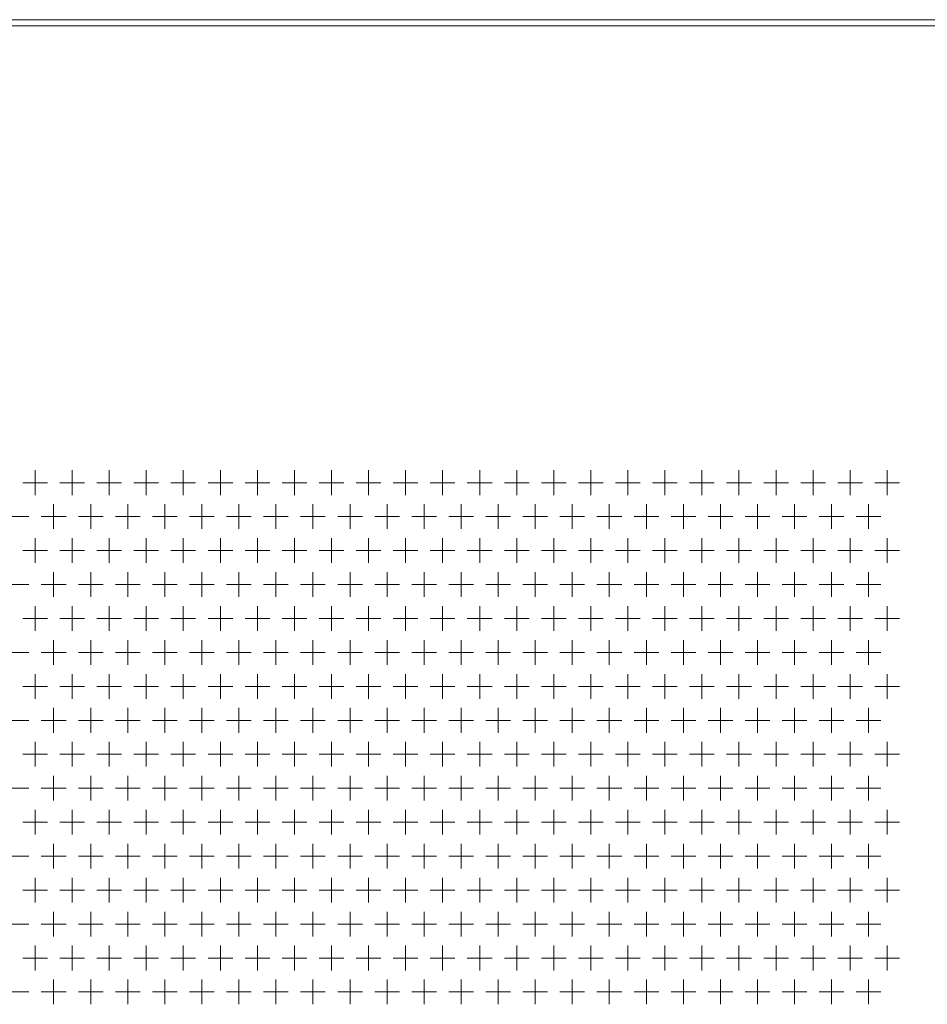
# Model space of a CAD drawing. Extents: x 4773 to 8448, y 27273 to 31291.
# Tile 62 of 99: x 6146 to 6440, y 29090 to 29409. Entities that reach past the tile are written whole.
import ezdxf

# ---------------------------------------------------------------- set-up
doc = ezdxf.new("R2010")
doc.units = 0
doc.header["$LTSCALE"] = 7.5
doc.header["$MEASUREMENT"] = 0
doc.layers.get('0').update_dxf_attribs({"linetype": 'CONTINUOUS', "lineweight": 18})

msp = doc.modelspace()

# ---------------------------------------------------------------- linework, layer by layer
at = {"linetype": 'Continuous'}
for p, q in [((5147.676, 29408.952), (6547.676, 29408.952)), ((5851.676, 29406.952), (6545.676, 29406.952)), ((6150.676, 29262.952), (6150.676, 29254.952)), ((6162.676, 29262.952), (6162.676, 29254.952)), ((6174.676, 29262.952), (6174.676, 29254.952)), ((6186.676, 29262.952), (6186.676, 29254.952)), ((6198.676, 29262.952), (6198.676, 29254.952)), ((6210.676, 29262.952), (6210.676, 29254.952)), ((6222.676, 29262.952), (6222.676, 29254.952)), ((6234.676, 29262.952), (6234.676, 29254.952)), ((6246.676, 29262.952), (6246.676, 29254.952)), ((6258.676, 29262.952), (6258.676, 29254.952)), ((6270.676, 29262.952), (6270.676, 29254.952)), ((6282.676, 29262.952), (6282.676, 29254.952)), ((6294.676, 29262.952), (6294.676, 29254.952)), ((6306.676, 29262.952), (6306.676, 29254.952)), ((6318.676, 29262.952), (6318.676, 29254.952)), ((6330.676, 29262.952), (6330.676, 29254.952)), ((6342.676, 29262.952), (6342.676, 29254.952)), ((6354.676, 29262.952), (6354.676, 29254.952)), ((6366.676, 29262.952), (6366.676, 29254.952)), ((6378.676, 29262.952), (6378.676, 29254.952)), ((6390.676, 29262.952), (6390.676, 29254.952)), ((6402.676, 29262.952), (6402.676, 29254.952)), ((6414.676, 29262.952), (6414.676, 29254.952)), ((6426.676, 29262.952), (6426.676, 29254.952)), ((6146.676, 29258.952), (6154.676, 29258.952)), ((6158.676, 29258.952), (6166.676, 29258.952)), ((6170.676, 29258.952), (6178.676, 29258.952)), ((6182.676, 29258.952), (6190.676, 29258.952)), ((6194.676, 29258.952), (6202.676, 29258.952)), ((6206.676, 29258.952), (6214.676, 29258.952)), ((6218.676, 29258.952), (6226.676, 29258.952)), ((6230.676, 29258.952), (6238.676, 29258.952)), ((6242.676, 29258.952), (6250.676, 29258.952)), ((6254.676, 29258.952), (6262.676, 29258.952)), ((6266.676, 29258.952), (6274.676, 29258.952)), ((6278.676, 29258.952), (6286.676, 29258.952)), ((6290.676, 29258.952), (6298.676, 29258.952)), ((6302.676, 29258.952), (6310.676, 29258.952)), ((6314.676, 29258.952), (6322.676, 29258.952)), ((6326.676, 29258.952), (6334.676, 29258.952)), ((6338.676, 29258.952), (6346.676, 29258.952)), ((6350.676, 29258.952), (6358.676, 29258.952)), ((6362.676, 29258.952), (6370.676, 29258.952)), ((6374.676, 29258.952), (6382.676, 29258.952)), ((6386.676, 29258.952), (6394.676, 29258.952)), ((6398.676, 29258.952), (6406.676, 29258.952)), ((6410.676, 29258.952), (6418.676, 29258.952)), ((6422.676, 29258.952), (6430.676, 29258.952)), ((6156.676, 29251.952), (6156.676, 29243.952)), ((6168.676, 29251.952), (6168.676, 29243.952)), ((6180.676, 29251.952), (6180.676, 29243.952)), ((6192.676, 29251.952), (6192.676, 29243.952)), ((6204.676, 29251.952), (6204.676, 29243.952)), ((6216.676, 29251.952), (6216.676, 29243.952)), ((6228.676, 29251.952), (6228.676, 29243.952)), ((6240.676, 29251.952), (6240.676, 29243.952)), ((6252.676, 29251.952), (6252.676, 29243.952)), ((6264.676, 29251.952), (6264.676, 29243.952)), ((6276.676, 29251.952), (6276.676, 29243.952)), ((6288.676, 29251.952), (6288.676, 29243.952)), ((6300.676, 29251.952), (6300.676, 29243.952)), ((6312.676, 29251.952), (6312.676, 29243.952)), ((6324.676, 29251.952), (6324.676, 29243.952)), ((6336.676, 29251.952), (6336.676, 29243.952)), ((6348.676, 29251.952), (6348.676, 29243.952)), ((6360.676, 29251.952), (6360.676, 29243.952)), ((6372.676, 29251.952), (6372.676, 29243.952)), ((6384.676, 29251.952), (6384.676, 29243.952)), ((6396.676, 29251.952), (6396.676, 29243.952)), ((6408.676, 29251.952), (6408.676, 29243.952)), ((6420.676, 29251.952), (6420.676, 29243.952)), ((6140.676, 29247.952), (6148.676, 29247.952)), ((6152.676, 29247.952), (6160.676, 29247.952)), ((6164.676, 29247.952), (6172.676, 29247.952)), ((6176.676, 29247.952), (6184.676, 29247.952)), ((6188.676, 29247.952), (6196.676, 29247.952)), ((6200.676, 29247.952), (6208.676, 29247.952)), ((6212.676, 29247.952), (6220.676, 29247.952)), ((6224.676, 29247.952), (6232.676, 29247.952)), ((6236.676, 29247.952), (6244.676, 29247.952)), ((6248.676, 29247.952), (6256.676, 29247.952)), ((6260.676, 29247.952), (6268.676, 29247.952)), ((6272.676, 29247.952), (6280.676, 29247.952)), ((6284.676, 29247.952), (6292.676, 29247.952)), ((6296.676, 29247.952), (6304.676, 29247.952)), ((6308.676, 29247.952), (6316.676, 29247.952)), ((6320.676, 29247.952), (6328.676, 29247.952)), ((6332.676, 29247.952), (6340.676, 29247.952)), ((6344.676, 29247.952), (6352.676, 29247.952)), ((6356.676, 29247.952), (6364.676, 29247.952)), ((6368.676, 29247.952), (6376.676, 29247.952)), ((6380.676, 29247.952), (6388.676, 29247.952)), ((6392.676, 29247.952), (6400.676, 29247.952)), ((6404.676, 29247.952), (6412.676, 29247.952)), ((6416.676, 29247.952), (6424.676, 29247.952)), ((6150.676, 29240.952), (6150.676, 29232.952)), ((6162.676, 29240.952), (6162.676, 29232.952)), ((6174.676, 29240.952), (6174.676, 29232.952)), ((6186.676, 29240.952), (6186.676, 29232.952)), ((6198.676, 29240.952), (6198.676, 29232.952)), ((6210.676, 29240.952), (6210.676, 29232.952)), ((6222.676, 29240.952), (6222.676, 29232.952)), ((6234.676, 29240.952), (6234.676, 29232.952)), ((6246.676, 29240.952), (6246.676, 29232.952)), ((6258.676, 29240.952), (6258.676, 29232.952)), ((6270.676, 29240.952), (6270.676, 29232.952)), ((6282.676, 29240.952), (6282.676, 29232.952)), ((6294.676, 29240.952), (6294.676, 29232.952)), ((6306.676, 29240.952), (6306.676, 29232.952)), ((6318.676, 29240.952), (6318.676, 29232.952)), ((6330.676, 29240.952), (6330.676, 29232.952)), ((6342.676, 29240.952), (6342.676, 29232.952)), ((6354.676, 29240.952), (6354.676, 29232.952)), ((6366.676, 29240.952), (6366.676, 29232.952)), ((6378.676, 29240.952), (6378.676, 29232.952)), ((6390.676, 29240.952), (6390.676, 29232.952)), ((6402.676, 29240.952), (6402.676, 29232.952)), ((6414.676, 29240.952), (6414.676, 29232.952)), ((6426.676, 29240.952), (6426.676, 29232.952)), ((6146.676, 29236.952), (6154.676, 29236.952)), ((6158.676, 29236.952), (6166.676, 29236.952)), ((6170.676, 29236.952), (6178.676, 29236.952)), ((6182.676, 29236.952), (6190.676, 29236.952)), ((6194.676, 29236.952), (6202.676, 29236.952)), ((6206.676, 29236.952), (6214.676, 29236.952)), ((6218.676, 29236.952), (6226.676, 29236.952)), ((6230.676, 29236.952), (6238.676, 29236.952)), ((6242.676, 29236.952), (6250.676, 29236.952)), ((6254.676, 29236.952), (6262.676, 29236.952)), ((6266.676, 29236.952), (6274.676, 29236.952)), ((6278.676, 29236.952), (6286.676, 29236.952)), ((6290.676, 29236.952), (6298.676, 29236.952)), ((6302.676, 29236.952), (6310.676, 29236.952)), ((6314.676, 29236.952), (6322.676, 29236.952)), ((6326.676, 29236.952), (6334.676, 29236.952)), ((6338.676, 29236.952), (6346.676, 29236.952)), ((6350.676, 29236.952), (6358.676, 29236.952)), ((6362.676, 29236.952), (6370.676, 29236.952)), ((6374.676, 29236.952), (6382.676, 29236.952)), ((6386.676, 29236.952), (6394.676, 29236.952)), ((6398.676, 29236.952), (6406.676, 29236.952)), ((6410.676, 29236.952), (6418.676, 29236.952)), ((6422.676, 29236.952), (6430.676, 29236.952)), ((6156.676, 29229.952), (6156.676, 29221.952)), ((6168.676, 29229.952), (6168.676, 29221.952)), ((6180.676, 29229.952), (6180.676, 29221.952)), ((6192.676, 29229.952), (6192.676, 29221.952)), ((6204.676, 29229.952), (6204.676, 29221.952)), ((6216.676, 29229.952), (6216.676, 29221.952)), ((6228.676, 29229.952), (6228.676, 29221.952)), ((6240.676, 29229.952), (6240.676, 29221.952)), ((6252.676, 29229.952), (6252.676, 29221.952)), ((6264.676, 29229.952), (6264.676, 29221.952)), ((6276.676, 29229.952), (6276.676, 29221.952)), ((6288.676, 29229.952), (6288.676, 29221.952)), ((6300.676, 29229.952), (6300.676, 29221.952)), ((6312.676, 29229.952), (6312.676, 29221.952)), ((6324.676, 29229.952), (6324.676, 29221.952)), ((6336.676, 29229.952), (6336.676, 29221.952)), ((6348.676, 29229.952), (6348.676, 29221.952)), ((6360.676, 29229.952), (6360.676, 29221.952)), ((6372.676, 29229.952), (6372.676, 29221.952)), ((6384.676, 29229.952), (6384.676, 29221.952)), ((6396.676, 29229.952), (6396.676, 29221.952)), ((6408.676, 29229.952), (6408.676, 29221.952)), ((6420.676, 29229.952), (6420.676, 29221.952)), ((6140.676, 29225.952), (6148.676, 29225.952)), ((6152.676, 29225.952), (6160.676, 29225.952)), ((6164.676, 29225.952), (6172.676, 29225.952)), ((6176.676, 29225.952), (6184.676, 29225.952)), ((6188.676, 29225.952), (6196.676, 29225.952)), ((6200.676, 29225.952), (6208.676, 29225.952)), ((6212.676, 29225.952), (6220.676, 29225.952)), ((6224.676, 29225.952), (6232.676, 29225.952)), ((6236.676, 29225.952), (6244.676, 29225.952)), ((6248.676, 29225.952), (6256.676, 29225.952)), ((6260.676, 29225.952), (6268.676, 29225.952)), ((6272.676, 29225.952), (6280.676, 29225.952)), ((6284.676, 29225.952), (6292.676, 29225.952)), ((6296.676, 29225.952), (6304.676, 29225.952)), ((6308.676, 29225.952), (6316.676, 29225.952)), ((6320.676, 29225.952), (6328.676, 29225.952)), ((6332.676, 29225.952), (6340.676, 29225.952)), ((6344.676, 29225.952), (6352.676, 29225.952)), ((6356.676, 29225.952), (6364.676, 29225.952)), ((6368.676, 29225.952), (6376.676, 29225.952)), ((6380.676, 29225.952), (6388.676, 29225.952)), ((6392.676, 29225.952), (6400.676, 29225.952)), ((6404.676, 29225.952), (6412.676, 29225.952)), ((6416.676, 29225.952), (6424.676, 29225.952)), ((6150.676, 29218.952), (6150.676, 29210.952)), ((6162.676, 29218.952), (6162.676, 29210.952)), ((6174.676, 29218.952), (6174.676, 29210.952)), ((6186.676, 29218.952), (6186.676, 29210.952)), ((6198.676, 29218.952), (6198.676, 29210.952)), ((6210.676, 29218.952), (6210.676, 29210.952)), ((6222.676, 29218.952), (6222.676, 29210.952)), ((6234.676, 29218.952), (6234.676, 29210.952)), ((6246.676, 29218.952), (6246.676, 29210.952)), ((6258.676, 29218.952), (6258.676, 29210.952)), ((6270.676, 29218.952), (6270.676, 29210.952)), ((6282.676, 29218.952), (6282.676, 29210.952)), ((6294.676, 29218.952), (6294.676, 29210.952)), ((6306.676, 29218.952), (6306.676, 29210.952)), ((6318.676, 29218.952), (6318.676, 29210.952)), ((6330.676, 29218.952), (6330.676, 29210.952)), ((6342.676, 29218.952), (6342.676, 29210.952)), ((6354.676, 29218.952), (6354.676, 29210.952)), ((6366.676, 29218.952), (6366.676, 29210.952)), ((6378.676, 29218.952), (6378.676, 29210.952)), ((6390.676, 29218.952), (6390.676, 29210.952)), ((6402.676, 29218.952), (6402.676, 29210.952)), ((6414.676, 29218.952), (6414.676, 29210.952)), ((6426.676, 29218.952), (6426.676, 29210.952)), ((6146.676, 29214.952), (6154.676, 29214.952)), ((6158.676, 29214.952), (6166.676, 29214.952)), ((6170.676, 29214.952), (6178.676, 29214.952)), ((6182.676, 29214.952), (6190.676, 29214.952)), ((6194.676, 29214.952), (6202.676, 29214.952)), ((6206.676, 29214.952), (6214.676, 29214.952)), ((6218.676, 29214.952), (6226.676, 29214.952)), ((6230.676, 29214.952), (6238.676, 29214.952)), ((6242.676, 29214.952), (6250.676, 29214.952)), ((6254.676, 29214.952), (6262.676, 29214.952)), ((6266.676, 29214.952), (6274.676, 29214.952)), ((6278.676, 29214.952), (6286.676, 29214.952)), ((6290.676, 29214.952), (6298.676, 29214.952)), ((6302.676, 29214.952), (6310.676, 29214.952)), ((6314.676, 29214.952), (6322.676, 29214.952)), ((6326.676, 29214.952), (6334.676, 29214.952)), ((6338.676, 29214.952), (6346.676, 29214.952)), ((6350.676, 29214.952), (6358.676, 29214.952)), ((6362.676, 29214.952), (6370.676, 29214.952)), ((6374.676, 29214.952), (6382.676, 29214.952)), ((6386.676, 29214.952), (6394.676, 29214.952)), ((6398.676, 29214.952), (6406.676, 29214.952)), ((6410.676, 29214.952), (6418.676, 29214.952)), ((6422.676, 29214.952), (6430.676, 29214.952)), ((6156.676, 29207.952), (6156.676, 29199.952)), ((6168.676, 29207.952), (6168.676, 29199.952)), ((6180.676, 29207.952), (6180.676, 29199.952)), ((6192.676, 29207.952), (6192.676, 29199.952)), ((6204.676, 29207.952), (6204.676, 29199.952)), ((6216.676, 29207.952), (6216.676, 29199.952)), ((6228.676, 29207.952), (6228.676, 29199.952)), ((6240.676, 29207.952), (6240.676, 29199.952)), ((6252.676, 29207.952), (6252.676, 29199.952)), ((6264.676, 29207.952), (6264.676, 29199.952)), ((6276.676, 29207.952), (6276.676, 29199.952)), ((6288.676, 29207.952), (6288.676, 29199.952)), ((6300.676, 29207.952), (6300.676, 29199.952)), ((6312.676, 29207.952), (6312.676, 29199.952)), ((6324.676, 29207.952), (6324.676, 29199.952)), ((6336.676, 29207.952), (6336.676, 29199.952)), ((6348.676, 29207.952), (6348.676, 29199.952)), ((6360.676, 29207.952), (6360.676, 29199.952)), ((6372.676, 29207.952), (6372.676, 29199.952)), ((6384.676, 29207.952), (6384.676, 29199.952)), ((6396.676, 29207.952), (6396.676, 29199.952)), ((6408.676, 29207.952), (6408.676, 29199.952)), ((6420.676, 29207.952), (6420.676, 29199.952)), ((6140.676, 29203.952), (6148.676, 29203.952)), ((6152.676, 29203.952), (6160.676, 29203.952)), ((6164.676, 29203.952), (6172.676, 29203.952)), ((6176.676, 29203.952), (6184.676, 29203.952)), ((6188.676, 29203.952), (6196.676, 29203.952)), ((6200.676, 29203.952), (6208.676, 29203.952)), ((6212.676, 29203.952), (6220.676, 29203.952)), ((6224.676, 29203.952), (6232.676, 29203.952)), ((6236.676, 29203.952), (6244.676, 29203.952)), ((6248.676, 29203.952), (6256.676, 29203.952)), ((6260.676, 29203.952), (6268.676, 29203.952)), ((6272.676, 29203.952), (6280.676, 29203.952)), ((6284.676, 29203.952), (6292.676, 29203.952)), ((6296.676, 29203.952), (6304.676, 29203.952)), ((6308.676, 29203.952), (6316.676, 29203.952)), ((6320.676, 29203.952), (6328.676, 29203.952)), ((6332.676, 29203.952), (6340.676, 29203.952)), ((6344.676, 29203.952), (6352.676, 29203.952)), ((6356.676, 29203.952), (6364.676, 29203.952)), ((6368.676, 29203.952), (6376.676, 29203.952)), ((6380.676, 29203.952), (6388.676, 29203.952)), ((6392.676, 29203.952), (6400.676, 29203.952)), ((6404.676, 29203.952), (6412.676, 29203.952)), ((6416.676, 29203.952), (6424.676, 29203.952)), ((6150.676, 29196.952), (6150.676, 29188.952)), ((6162.676, 29196.952), (6162.676, 29188.952)), ((6174.676, 29196.952), (6174.676, 29188.952)), ((6186.676, 29196.952), (6186.676, 29188.952)), ((6198.676, 29196.952), (6198.676, 29188.952)), ((6210.676, 29196.952), (6210.676, 29188.952)), ((6222.676, 29196.952), (6222.676, 29188.952)), ((6234.676, 29196.952), (6234.676, 29188.952)), ((6246.676, 29196.952), (6246.676, 29188.952)), ((6258.676, 29196.952), (6258.676, 29188.952)), ((6270.676, 29196.952), (6270.676, 29188.952)), ((6282.676, 29196.952), (6282.676, 29188.952)), ((6294.676, 29196.952), (6294.676, 29188.952)), ((6306.676, 29196.952), (6306.676, 29188.952)), ((6318.676, 29196.952), (6318.676, 29188.952)), ((6330.676, 29196.952), (6330.676, 29188.952)), ((6342.676, 29196.952), (6342.676, 29188.952)), ((6354.676, 29196.952), (6354.676, 29188.952)), ((6366.676, 29196.952), (6366.676, 29188.952)), ((6378.676, 29196.952), (6378.676, 29188.952)), ((6390.676, 29196.952), (6390.676, 29188.952)), ((6402.676, 29196.952), (6402.676, 29188.952)), ((6414.676, 29196.952), (6414.676, 29188.952)), ((6426.676, 29196.952), (6426.676, 29188.952)), ((6146.676, 29192.952), (6154.676, 29192.952)), ((6158.676, 29192.952), (6166.676, 29192.952)), ((6170.676, 29192.952), (6178.676, 29192.952)), ((6182.676, 29192.952), (6190.676, 29192.952)), ((6194.676, 29192.952), (6202.676, 29192.952)), ((6206.676, 29192.952), (6214.676, 29192.952)), ((6218.676, 29192.952), (6226.676, 29192.952)), ((6230.676, 29192.952), (6238.676, 29192.952)), ((6242.676, 29192.952), (6250.676, 29192.952)), ((6254.676, 29192.952), (6262.676, 29192.952)), ((6266.676, 29192.952), (6274.676, 29192.952)), ((6278.676, 29192.952), (6286.676, 29192.952)), ((6290.676, 29192.952), (6298.676, 29192.952)), ((6302.676, 29192.952), (6310.676, 29192.952)), ((6314.676, 29192.952), (6322.676, 29192.952)), ((6326.676, 29192.952), (6334.676, 29192.952)), ((6338.676, 29192.952), (6346.676, 29192.952)), ((6350.676, 29192.952), (6358.676, 29192.952)), ((6362.676, 29192.952), (6370.676, 29192.952)), ((6374.676, 29192.952), (6382.676, 29192.952)), ((6386.676, 29192.952), (6394.676, 29192.952)), ((6398.676, 29192.952), (6406.676, 29192.952)), ((6410.676, 29192.952), (6418.676, 29192.952)), ((6422.676, 29192.952), (6430.676, 29192.952)), ((6156.676, 29185.952), (6156.676, 29177.952)), ((6168.676, 29185.952), (6168.676, 29177.952)), ((6180.676, 29185.952), (6180.676, 29177.952)), ((6192.676, 29185.952), (6192.676, 29177.952)), ((6204.676, 29185.952), (6204.676, 29177.952)), ((6216.676, 29185.952), (6216.676, 29177.952)), ((6228.676, 29185.952), (6228.676, 29177.952)), ((6240.676, 29185.952), (6240.676, 29177.952)), ((6252.676, 29185.952), (6252.676, 29177.952)), ((6264.676, 29185.952), (6264.676, 29177.952)), ((6276.676, 29185.952), (6276.676, 29177.952)), ((6288.676, 29185.952), (6288.676, 29177.952)), ((6300.676, 29185.952), (6300.676, 29177.952)), ((6312.676, 29185.952), (6312.676, 29177.952)), ((6324.676, 29185.952), (6324.676, 29177.952)), ((6336.676, 29185.952), (6336.676, 29177.952)), ((6348.676, 29185.952), (6348.676, 29177.952)), ((6360.676, 29185.952), (6360.676, 29177.952)), ((6372.676, 29185.952), (6372.676, 29177.952)), ((6384.676, 29185.952), (6384.676, 29177.952)), ((6396.676, 29185.952), (6396.676, 29177.952)), ((6408.676, 29185.952), (6408.676, 29177.952)), ((6420.676, 29185.952), (6420.676, 29177.952)), ((6140.676, 29181.952), (6148.676, 29181.952)), ((6152.676, 29181.952), (6160.676, 29181.952)), ((6164.676, 29181.952), (6172.676, 29181.952)), ((6176.676, 29181.952), (6184.676, 29181.952)), ((6188.676, 29181.952), (6196.676, 29181.952)), ((6200.676, 29181.952), (6208.676, 29181.952)), ((6212.676, 29181.952), (6220.676, 29181.952)), ((6224.676, 29181.952), (6232.676, 29181.952)), ((6236.676, 29181.952), (6244.676, 29181.952)), ((6248.676, 29181.952), (6256.676, 29181.952)), ((6260.676, 29181.952), (6268.676, 29181.952)), ((6272.676, 29181.952), (6280.676, 29181.952)), ((6284.676, 29181.952), (6292.676, 29181.952)), ((6296.676, 29181.952), (6304.676, 29181.952)), ((6308.676, 29181.952), (6316.676, 29181.952)), ((6320.676, 29181.952), (6328.676, 29181.952)), ((6332.676, 29181.952), (6340.676, 29181.952)), ((6344.676, 29181.952), (6352.676, 29181.952)), ((6356.676, 29181.952), (6364.676, 29181.952)), ((6368.676, 29181.952), (6376.676, 29181.952)), ((6380.676, 29181.952), (6388.676, 29181.952)), ((6392.676, 29181.952), (6400.676, 29181.952)), ((6404.676, 29181.952), (6412.676, 29181.952)), ((6416.676, 29181.952), (6424.676, 29181.952)), ((6150.676, 29174.952), (6150.676, 29166.952)), ((6162.676, 29174.952), (6162.676, 29166.952)), ((6174.676, 29174.952), (6174.676, 29166.952)), ((6186.676, 29174.952), (6186.676, 29166.952)), ((6198.676, 29174.952), (6198.676, 29166.952)), ((6210.676, 29174.952), (6210.676, 29166.952)), ((6222.676, 29174.952), (6222.676, 29166.952)), ((6234.676, 29174.952), (6234.676, 29166.952)), ((6246.676, 29174.952), (6246.676, 29166.952)), ((6258.676, 29174.952), (6258.676, 29166.952)), ((6270.676, 29174.952), (6270.676, 29166.952)), ((6282.676, 29174.952), (6282.676, 29166.952)), ((6294.676, 29174.952), (6294.676, 29166.952)), ((6306.676, 29174.952), (6306.676, 29166.952)), ((6318.676, 29174.952), (6318.676, 29166.952)), ((6330.676, 29174.952), (6330.676, 29166.952)), ((6342.676, 29174.952), (6342.676, 29166.952)), ((6354.676, 29174.952), (6354.676, 29166.952)), ((6366.676, 29174.952), (6366.676, 29166.952)), ((6378.676, 29174.952), (6378.676, 29166.952)), ((6390.676, 29174.952), (6390.676, 29166.952)), ((6402.676, 29174.952), (6402.676, 29166.952)), ((6414.676, 29174.952), (6414.676, 29166.952)), ((6426.676, 29174.952), (6426.676, 29166.952)), ((6146.676, 29170.952), (6154.676, 29170.952)), ((6158.676, 29170.952), (6166.676, 29170.952)), ((6170.676, 29170.952), (6178.676, 29170.952)), ((6182.676, 29170.952), (6190.676, 29170.952)), ((6194.676, 29170.952), (6202.676, 29170.952)), ((6206.676, 29170.952), (6214.676, 29170.952)), ((6218.676, 29170.952), (6226.676, 29170.952)), ((6230.676, 29170.952), (6238.676, 29170.952)), ((6242.676, 29170.952), (6250.676, 29170.952)), ((6254.676, 29170.952), (6262.676, 29170.952)), ((6266.676, 29170.952), (6274.676, 29170.952)), ((6278.676, 29170.952), (6286.676, 29170.952)), ((6290.676, 29170.952), (6298.676, 29170.952)), ((6302.676, 29170.952), (6310.676, 29170.952)), ((6314.676, 29170.952), (6322.676, 29170.952)), ((6326.676, 29170.952), (6334.676, 29170.952)), ((6338.676, 29170.952), (6346.676, 29170.952)), ((6350.676, 29170.952), (6358.676, 29170.952)), ((6362.676, 29170.952), (6370.676, 29170.952)), ((6374.676, 29170.952), (6382.676, 29170.952)), ((6386.676, 29170.952), (6394.676, 29170.952)), ((6398.676, 29170.952), (6406.676, 29170.952)), ((6410.676, 29170.952), (6418.676, 29170.952)), ((6422.676, 29170.952), (6430.676, 29170.952)), ((6156.676, 29163.952), (6156.676, 29155.952)), ((6168.676, 29163.952), (6168.676, 29155.952)), ((6180.676, 29163.952), (6180.676, 29155.952)), ((6192.676, 29163.952), (6192.676, 29155.952)), ((6204.676, 29163.952), (6204.676, 29155.952)), ((6216.676, 29163.952), (6216.676, 29155.952)), ((6228.676, 29163.952), (6228.676, 29155.952)), ((6240.676, 29163.952), (6240.676, 29155.952)), ((6252.676, 29163.952), (6252.676, 29155.952)), ((6264.676, 29163.952), (6264.676, 29155.952)), ((6276.676, 29163.952), (6276.676, 29155.952)), ((6288.676, 29163.952), (6288.676, 29155.952)), ((6300.676, 29163.952), (6300.676, 29155.952)), ((6312.676, 29163.952), (6312.676, 29155.952)), ((6324.676, 29163.952), (6324.676, 29155.952)), ((6336.676, 29163.952), (6336.676, 29155.952)), ((6348.676, 29163.952), (6348.676, 29155.952)), ((6360.676, 29163.952), (6360.676, 29155.952)), ((6372.676, 29163.952), (6372.676, 29155.952)), ((6384.676, 29163.952), (6384.676, 29155.952)), ((6396.676, 29163.952), (6396.676, 29155.952)), ((6408.676, 29163.952), (6408.676, 29155.952)), ((6420.676, 29163.952), (6420.676, 29155.952)), ((6140.676, 29159.952), (6148.676, 29159.952)), ((6152.676, 29159.952), (6160.676, 29159.952)), ((6164.676, 29159.952), (6172.676, 29159.952)), ((6176.676, 29159.952), (6184.676, 29159.952)), ((6188.676, 29159.952), (6196.676, 29159.952)), ((6200.676, 29159.952), (6208.676, 29159.952)), ((6212.676, 29159.952), (6220.676, 29159.952)), ((6224.676, 29159.952), (6232.676, 29159.952)), ((6236.676, 29159.952), (6244.676, 29159.952)), ((6248.676, 29159.952), (6256.676, 29159.952)), ((6260.676, 29159.952), (6268.676, 29159.952)), ((6272.676, 29159.952), (6280.676, 29159.952)), ((6284.676, 29159.952), (6292.676, 29159.952)), ((6296.676, 29159.952), (6304.676, 29159.952)), ((6308.676, 29159.952), (6316.676, 29159.952)), ((6320.676, 29159.952), (6328.676, 29159.952)), ((6332.676, 29159.952), (6340.676, 29159.952)), ((6344.676, 29159.952), (6352.676, 29159.952)), ((6356.676, 29159.952), (6364.676, 29159.952)), ((6368.676, 29159.952), (6376.676, 29159.952)), ((6380.676, 29159.952), (6388.676, 29159.952)), ((6392.676, 29159.952), (6400.676, 29159.952)), ((6404.676, 29159.952), (6412.676, 29159.952)), ((6416.676, 29159.952), (6424.676, 29159.952)), ((6150.676, 29152.952), (6150.676, 29144.952)), ((6162.676, 29152.952), (6162.676, 29144.952)), ((6174.676, 29152.952), (6174.676, 29144.952)), ((6186.676, 29152.952), (6186.676, 29144.952)), ((6198.676, 29152.952), (6198.676, 29144.952)), ((6210.676, 29152.952), (6210.676, 29144.952)), ((6222.676, 29152.952), (6222.676, 29144.952)), ((6234.676, 29152.952), (6234.676, 29144.952)), ((6246.676, 29152.952), (6246.676, 29144.952)), ((6258.676, 29152.952), (6258.676, 29144.952)), ((6270.676, 29152.952), (6270.676, 29144.952)), ((6282.676, 29152.952), (6282.676, 29144.952)), ((6294.676, 29152.952), (6294.676, 29144.952)), ((6306.676, 29152.952), (6306.676, 29144.952)), ((6318.676, 29152.952), (6318.676, 29144.952)), ((6330.676, 29152.952), (6330.676, 29144.952)), ((6342.676, 29152.952), (6342.676, 29144.952)), ((6354.676, 29152.952), (6354.676, 29144.952)), ((6366.676, 29152.952), (6366.676, 29144.952)), ((6378.676, 29152.952), (6378.676, 29144.952)), ((6390.676, 29152.952), (6390.676, 29144.952)), ((6402.676, 29152.952), (6402.676, 29144.952)), ((6414.676, 29152.952), (6414.676, 29144.952)), ((6426.676, 29152.952), (6426.676, 29144.952)), ((6146.676, 29148.952), (6154.676, 29148.952)), ((6158.676, 29148.952), (6166.676, 29148.952)), ((6170.676, 29148.952), (6178.676, 29148.952)), ((6182.676, 29148.952), (6190.676, 29148.952)), ((6194.676, 29148.952), (6202.676, 29148.952)), ((6206.676, 29148.952), (6214.676, 29148.952)), ((6218.676, 29148.952), (6226.676, 29148.952)), ((6230.676, 29148.952), (6238.676, 29148.952)), ((6242.676, 29148.952), (6250.676, 29148.952)), ((6254.676, 29148.952), (6262.676, 29148.952)), ((6266.676, 29148.952), (6274.676, 29148.952)), ((6278.676, 29148.952), (6286.676, 29148.952)), ((6290.676, 29148.952), (6298.676, 29148.952)), ((6302.676, 29148.952), (6310.676, 29148.952)), ((6314.676, 29148.952), (6322.676, 29148.952)), ((6326.676, 29148.952), (6334.676, 29148.952)), ((6338.676, 29148.952), (6346.676, 29148.952)), ((6350.676, 29148.952), (6358.676, 29148.952)), ((6362.676, 29148.952), (6370.676, 29148.952)), ((6374.676, 29148.952), (6382.676, 29148.952)), ((6386.676, 29148.952), (6394.676, 29148.952)), ((6398.676, 29148.952), (6406.676, 29148.952)), ((6410.676, 29148.952), (6418.676, 29148.952)), ((6422.676, 29148.952), (6430.676, 29148.952)), ((6156.676, 29141.952), (6156.676, 29133.952)), ((6168.676, 29141.952), (6168.676, 29133.952)), ((6180.676, 29141.952), (6180.676, 29133.952)), ((6192.676, 29141.952), (6192.676, 29133.952)), ((6204.676, 29141.952), (6204.676, 29133.952)), ((6216.676, 29141.952), (6216.676, 29133.952)), ((6228.676, 29141.952), (6228.676, 29133.952)), ((6240.676, 29141.952), (6240.676, 29133.952)), ((6252.676, 29141.952), (6252.676, 29133.952)), ((6264.676, 29141.952), (6264.676, 29133.952)), ((6276.676, 29141.952), (6276.676, 29133.952)), ((6288.676, 29141.952), (6288.676, 29133.952)), ((6300.676, 29141.952), (6300.676, 29133.952)), ((6312.676, 29141.952), (6312.676, 29133.952)), ((6324.676, 29141.952), (6324.676, 29133.952)), ((6336.676, 29141.952), (6336.676, 29133.952)), ((6348.676, 29141.952), (6348.676, 29133.952)), ((6360.676, 29141.952), (6360.676, 29133.952)), ((6372.676, 29141.952), (6372.676, 29133.952)), ((6384.676, 29141.952), (6384.676, 29133.952)), ((6396.676, 29141.952), (6396.676, 29133.952)), ((6408.676, 29141.952), (6408.676, 29133.952)), ((6420.676, 29141.952), (6420.676, 29133.952)), ((6140.676, 29137.952), (6148.676, 29137.952)), ((6152.676, 29137.952), (6160.676, 29137.952)), ((6164.676, 29137.952), (6172.676, 29137.952)), ((6176.676, 29137.952), (6184.676, 29137.952)), ((6188.676, 29137.952), (6196.676, 29137.952)), ((6200.676, 29137.952), (6208.676, 29137.952)), ((6212.676, 29137.952), (6220.676, 29137.952)), ((6224.676, 29137.952), (6232.676, 29137.952)), ((6236.676, 29137.952), (6244.676, 29137.952)), ((6248.676, 29137.952), (6256.676, 29137.952)), ((6260.676, 29137.952), (6268.676, 29137.952)), ((6272.676, 29137.952), (6280.676, 29137.952)), ((6284.676, 29137.952), (6292.676, 29137.952)), ((6296.676, 29137.952), (6304.676, 29137.952)), ((6308.676, 29137.952), (6316.676, 29137.952)), ((6320.676, 29137.952), (6328.676, 29137.952)), ((6332.676, 29137.952), (6340.676, 29137.952)), ((6344.676, 29137.952), (6352.676, 29137.952)), ((6356.676, 29137.952), (6364.676, 29137.952)), ((6368.676, 29137.952), (6376.676, 29137.952)), ((6380.676, 29137.952), (6388.676, 29137.952)), ((6392.676, 29137.952), (6400.676, 29137.952)), ((6404.676, 29137.952), (6412.676, 29137.952)), ((6416.676, 29137.952), (6424.676, 29137.952)), ((6150.676, 29130.952), (6150.676, 29122.952)), ((6162.676, 29130.952), (6162.676, 29122.952)), ((6174.676, 29130.952), (6174.676, 29122.952)), ((6186.676, 29130.952), (6186.676, 29122.952)), ((6198.676, 29130.952), (6198.676, 29122.952)), ((6210.676, 29130.952), (6210.676, 29122.952)), ((6222.676, 29130.952), (6222.676, 29122.952)), ((6234.676, 29130.952), (6234.676, 29122.952)), ((6246.676, 29130.952), (6246.676, 29122.952)), ((6258.676, 29130.952), (6258.676, 29122.952)), ((6270.676, 29130.952), (6270.676, 29122.952)), ((6282.676, 29130.952), (6282.676, 29122.952)), ((6294.676, 29130.952), (6294.676, 29122.952)), ((6306.676, 29130.952), (6306.676, 29122.952)), ((6318.676, 29130.952), (6318.676, 29122.952)), ((6330.676, 29130.952), (6330.676, 29122.952)), ((6342.676, 29130.952), (6342.676, 29122.952)), ((6354.676, 29130.952), (6354.676, 29122.952)), ((6366.676, 29130.952), (6366.676, 29122.952)), ((6378.676, 29130.952), (6378.676, 29122.952)), ((6390.676, 29130.952), (6390.676, 29122.952)), ((6402.676, 29130.952), (6402.676, 29122.952)), ((6414.676, 29130.952), (6414.676, 29122.952)), ((6426.676, 29130.952), (6426.676, 29122.952)), ((6146.676, 29126.952), (6154.676, 29126.952)), ((6158.676, 29126.952), (6166.676, 29126.952)), ((6170.676, 29126.952), (6178.676, 29126.952)), ((6182.676, 29126.952), (6190.676, 29126.952)), ((6194.676, 29126.952), (6202.676, 29126.952)), ((6206.676, 29126.952), (6214.676, 29126.952)), ((6218.676, 29126.952), (6226.676, 29126.952)), ((6230.676, 29126.952), (6238.676, 29126.952)), ((6242.676, 29126.952), (6250.676, 29126.952)), ((6254.676, 29126.952), (6262.676, 29126.952)), ((6266.676, 29126.952), (6274.676, 29126.952)), ((6278.676, 29126.952), (6286.676, 29126.952)), ((6290.676, 29126.952), (6298.676, 29126.952)), ((6302.676, 29126.952), (6310.676, 29126.952)), ((6314.676, 29126.952), (6322.676, 29126.952)), ((6326.676, 29126.952), (6334.676, 29126.952)), ((6338.676, 29126.952), (6346.676, 29126.952)), ((6350.676, 29126.952), (6358.676, 29126.952)), ((6362.676, 29126.952), (6370.676, 29126.952)), ((6374.676, 29126.952), (6382.676, 29126.952)), ((6386.676, 29126.952), (6394.676, 29126.952)), ((6398.676, 29126.952), (6406.676, 29126.952)), ((6410.676, 29126.952), (6418.676, 29126.952)), ((6422.676, 29126.952), (6430.676, 29126.952)), ((6156.676, 29119.952), (6156.676, 29111.952)), ((6168.676, 29119.952), (6168.676, 29111.952)), ((6180.676, 29119.952), (6180.676, 29111.952)), ((6192.676, 29119.952), (6192.676, 29111.952)), ((6204.676, 29119.952), (6204.676, 29111.952)), ((6216.676, 29119.952), (6216.676, 29111.952)), ((6228.676, 29119.952), (6228.676, 29111.952)), ((6240.676, 29119.952), (6240.676, 29111.952)), ((6252.676, 29119.952), (6252.676, 29111.952)), ((6264.676, 29119.952), (6264.676, 29111.952)), ((6276.676, 29119.952), (6276.676, 29111.952)), ((6288.676, 29119.952), (6288.676, 29111.952)), ((6300.676, 29119.952), (6300.676, 29111.952)), ((6312.676, 29119.952), (6312.676, 29111.952)), ((6324.676, 29119.952), (6324.676, 29111.952)), ((6336.676, 29119.952), (6336.676, 29111.952)), ((6348.676, 29119.952), (6348.676, 29111.952)), ((6360.676, 29119.952), (6360.676, 29111.952)), ((6372.676, 29119.952), (6372.676, 29111.952)), ((6384.676, 29119.952), (6384.676, 29111.952)), ((6396.676, 29119.952), (6396.676, 29111.952)), ((6408.676, 29119.952), (6408.676, 29111.952)), ((6420.676, 29119.952), (6420.676, 29111.952)), ((6140.676, 29115.952), (6148.676, 29115.952)), ((6152.676, 29115.952), (6160.676, 29115.952)), ((6164.676, 29115.952), (6172.676, 29115.952)), ((6176.676, 29115.952), (6184.676, 29115.952)), ((6188.676, 29115.952), (6196.676, 29115.952)), ((6200.676, 29115.952), (6208.676, 29115.952)), ((6212.676, 29115.952), (6220.676, 29115.952)), ((6224.676, 29115.952), (6232.676, 29115.952)), ((6236.676, 29115.952), (6244.676, 29115.952)), ((6248.676, 29115.952), (6256.676, 29115.952)), ((6260.676, 29115.952), (6268.676, 29115.952)), ((6272.676, 29115.952), (6280.676, 29115.952)), ((6284.676, 29115.952), (6292.676, 29115.952)), ((6296.676, 29115.952), (6304.676, 29115.952)), ((6308.676, 29115.952), (6316.676, 29115.952)), ((6320.676, 29115.952), (6328.676, 29115.952)), ((6332.676, 29115.952), (6340.676, 29115.952)), ((6344.676, 29115.952), (6352.676, 29115.952)), ((6356.676, 29115.952), (6364.676, 29115.952)), ((6368.676, 29115.952), (6376.676, 29115.952)), ((6380.676, 29115.952), (6388.676, 29115.952)), ((6392.676, 29115.952), (6400.676, 29115.952)), ((6404.676, 29115.952), (6412.676, 29115.952)), ((6416.676, 29115.952), (6424.676, 29115.952)), ((6150.676, 29108.952), (6150.676, 29100.952)), ((6162.676, 29108.952), (6162.676, 29100.952)), ((6174.676, 29108.952), (6174.676, 29100.952)), ((6186.676, 29108.952), (6186.676, 29100.952)), ((6198.676, 29108.952), (6198.676, 29100.952)), ((6210.676, 29108.952), (6210.676, 29100.952)), ((6222.676, 29108.952), (6222.676, 29100.952)), ((6234.676, 29108.952), (6234.676, 29100.952)), ((6246.676, 29108.952), (6246.676, 29100.952)), ((6258.676, 29108.952), (6258.676, 29100.952)), ((6270.676, 29108.952), (6270.676, 29100.952)), ((6282.676, 29108.952), (6282.676, 29100.952)), ((6294.676, 29108.952), (6294.676, 29100.952)), ((6306.676, 29108.952), (6306.676, 29100.952)), ((6318.676, 29108.952), (6318.676, 29100.952)), ((6330.676, 29108.952), (6330.676, 29100.952)), ((6342.676, 29108.952), (6342.676, 29100.952)), ((6354.676, 29108.952), (6354.676, 29100.952)), ((6366.676, 29108.952), (6366.676, 29100.952)), ((6378.676, 29108.952), (6378.676, 29100.952)), ((6390.676, 29108.952), (6390.676, 29100.952)), ((6402.676, 29108.952), (6402.676, 29100.952)), ((6414.676, 29108.952), (6414.676, 29100.952)), ((6426.676, 29108.952), (6426.676, 29100.952)), ((6146.676, 29104.952), (6154.676, 29104.952)), ((6158.676, 29104.952), (6166.676, 29104.952)), ((6170.676, 29104.952), (6178.676, 29104.952)), ((6182.676, 29104.952), (6190.676, 29104.952)), ((6194.676, 29104.952), (6202.676, 29104.952)), ((6206.676, 29104.952), (6214.676, 29104.952)), ((6218.676, 29104.952), (6226.676, 29104.952)), ((6230.676, 29104.952), (6238.676, 29104.952)), ((6242.676, 29104.952), (6250.676, 29104.952)), ((6254.676, 29104.952), (6262.676, 29104.952)), ((6266.676, 29104.952), (6274.676, 29104.952)), ((6278.676, 29104.952), (6286.676, 29104.952)), ((6290.676, 29104.952), (6298.676, 29104.952)), ((6302.676, 29104.952), (6310.676, 29104.952)), ((6314.676, 29104.952), (6322.676, 29104.952)), ((6326.676, 29104.952), (6334.676, 29104.952)), ((6338.676, 29104.952), (6346.676, 29104.952)), ((6350.676, 29104.952), (6358.676, 29104.952)), ((6362.676, 29104.952), (6370.676, 29104.952)), ((6374.676, 29104.952), (6382.676, 29104.952)), ((6386.676, 29104.952), (6394.676, 29104.952)), ((6398.676, 29104.952), (6406.676, 29104.952)), ((6410.676, 29104.952), (6418.676, 29104.952)), ((6422.676, 29104.952), (6430.676, 29104.952)), ((6156.676, 29097.952), (6156.676, 29089.952)), ((6168.676, 29097.952), (6168.676, 29089.952)), ((6180.676, 29097.952), (6180.676, 29089.952)), ((6192.676, 29097.952), (6192.676, 29089.952)), ((6204.676, 29097.952), (6204.676, 29089.952)), ((6216.676, 29097.952), (6216.676, 29089.952)), ((6228.676, 29097.952), (6228.676, 29089.952)), ((6240.676, 29097.952), (6240.676, 29089.952)), ((6252.676, 29097.952), (6252.676, 29089.952)), ((6264.676, 29097.952), (6264.676, 29089.952)), ((6276.676, 29097.952), (6276.676, 29089.952)), ((6288.676, 29097.952), (6288.676, 29089.952)), ((6300.676, 29097.952), (6300.676, 29089.952)), ((6312.676, 29097.952), (6312.676, 29089.952)), ((6324.676, 29097.952), (6324.676, 29089.952)), ((6336.676, 29097.952), (6336.676, 29089.952)), ((6348.676, 29097.952), (6348.676, 29089.952)), ((6360.676, 29097.952), (6360.676, 29089.952)), ((6372.676, 29097.952), (6372.676, 29089.952)), ((6384.676, 29097.952), (6384.676, 29089.952)), ((6396.676, 29097.952), (6396.676, 29089.952)), ((6408.676, 29097.952), (6408.676, 29089.952)), ((6420.676, 29097.952), (6420.676, 29089.952)), ((6140.676, 29093.952), (6148.676, 29093.952)), ((6152.676, 29093.952), (6160.676, 29093.952)), ((6164.676, 29093.952), (6172.676, 29093.952)), ((6176.676, 29093.952), (6184.676, 29093.952)), ((6188.676, 29093.952), (6196.676, 29093.952)), ((6200.676, 29093.952), (6208.676, 29093.952)), ((6212.676, 29093.952), (6220.676, 29093.952)), ((6224.676, 29093.952), (6232.676, 29093.952)), ((6236.676, 29093.952), (6244.676, 29093.952)), ((6248.676, 29093.952), (6256.676, 29093.952)), ((6260.676, 29093.952), (6268.676, 29093.952)), ((6272.676, 29093.952), (6280.676, 29093.952)), ((6284.676, 29093.952), (6292.676, 29093.952)), ((6296.676, 29093.952), (6304.676, 29093.952)), ((6308.676, 29093.952), (6316.676, 29093.952)), ((6320.676, 29093.952), (6328.676, 29093.952)), ((6332.676, 29093.952), (6340.676, 29093.952)), ((6344.676, 29093.952), (6352.676, 29093.952)), ((6356.676, 29093.952), (6364.676, 29093.952)), ((6368.676, 29093.952), (6376.676, 29093.952)), ((6380.676, 29093.952), (6388.676, 29093.952)), ((6392.676, 29093.952), (6400.676, 29093.952)), ((6404.676, 29093.952), (6412.676, 29093.952)), ((6416.676, 29093.952), (6424.676, 29093.952))]:
    msp.add_line(p, q, dxfattribs=at)

doc.saveas('drawing.dxf')
